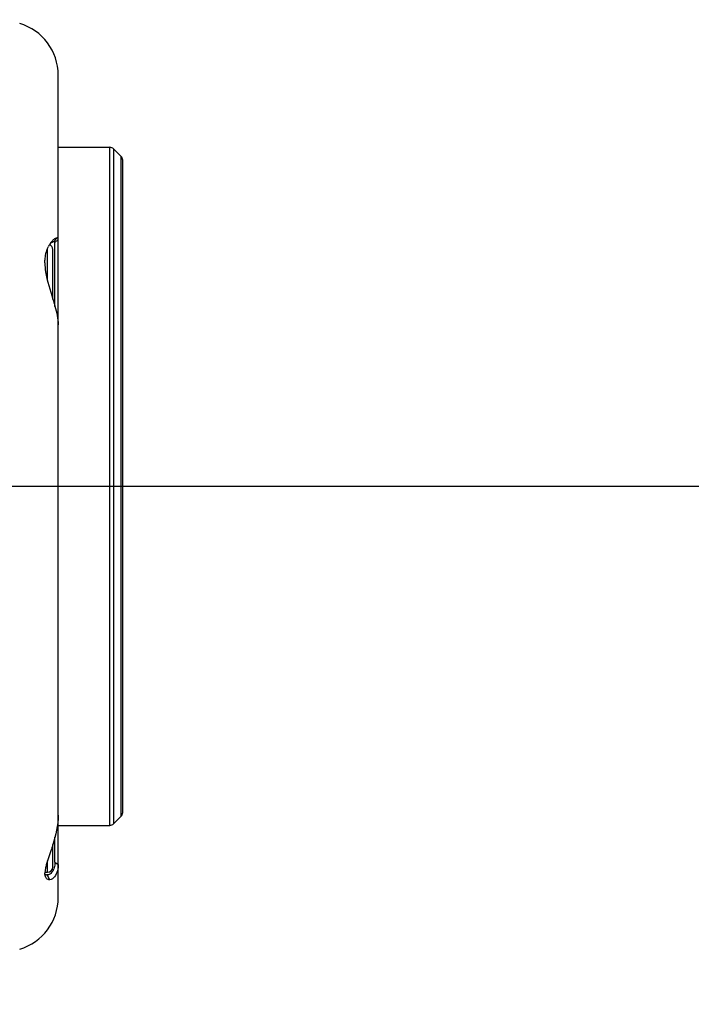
# Model space of a CAD drawing. Header units: millimetres. Extents: x 10 to 584, y 4 to 410.
# Tile 29 of 60: x 226 to 232, y 264 to 273. Entities that reach past the tile are written whole.
import ezdxf

# ---------------------------------------------------------------- set-up
doc = ezdxf.new("R2010")
doc.units = ezdxf.units.MM
doc.header["$LTSCALE"] = 32.67
doc.layers.get('0').update_dxf_attribs({"linetype": 'CONTINUOUS'})
doc.dimstyles.new('DIMSTYLE_1', dxfattribs={"dimtxt": 2.5, "dimasz": 3, "dimexe": 2, "dimexo": 1.5, "dimtad": 1, "dimlfac": 10, "dimzin": 0, "dimdsep": 46, "dimtxsty": 'Standard', "dimblk": '_FILLED', "dimblk1": '_FILLED', "dimblk2": '_FILLED', "dimcen": 0.09, "dimadec": 0, "dimazin": 0, "dimtp": 0.01, "dimtm": 0.01, "dimtfac": 1, "dimtofl": 0, "dimtmove": 0, "dimatfit": 3, "dimldrblk": '_FILLED', "dimfxl": 1, "dimtolj": 1, "dimtzin": 0, "dimarcsym": 0})

# ---------------------------------------------------------------- blocks, each defined once
blk = doc.blocks.new('_FILLED')
at = {"color": 0, "linetype": 'ByBlock'}
blk.add_solid([(0, 0), (-1, 0.1667), (-1, -0.1667)], dxfattribs=at)
blk = doc.blocks.new('*D6')
at = {"color": 7, "linetype": 'Continuous', "transparency": 16777216}
for p, q in [((240.7463, 262.5466), (240.7463, 284.9601)), ((208.6245, 269.1216), (242.7463, 269.1216)), ((240.7463, 269.1216), (240.7463, 262.5466)), ((240.7463, 255.9716), (240.7463, 262.5466)), ((208.6245, 255.9716), (242.7463, 255.9716))]:
    blk.add_line(p, q, dxfattribs=at)
at = {"color": 7, "linetype": 'Continuous', "transparency": 16777216, "xscale": 3, "yscale": 3, "zscale": 3}
for p, rotation in [((240.7463, 269.1216), 90), ((240.7463, 255.9716), 270)]:
    blk.add_blockref('_FILLED', p, dxfattribs=dict(at, rotation=rotation))
at = {"color": 7, "linetype": 'Continuous', "transparency": 16777216, "insert": (237.6213, 269.9601), "char_height": 2.5, "width": 15, "attachment_point": 1, "rotation": 90, "line_spacing_factor": 0.9}
blk.add_mtext('131.50', dxfattribs=at)
blk = doc.blocks.new('*D8')
at = {"color": 7, "linetype": 'Continuous', "transparency": 16777216}
for p, q in [((213.4916, 273.6509), (213.4916, 295.7329)), ((226.9866, 273.6509), (226.9866, 295.7329)), ((213.4916, 293.7329), (220.2391, 293.7329)), ((226.9866, 293.7329), (220.2391, 293.7329)), ((220.2391, 293.7329), (242.5287, 293.7329))]:
    blk.add_line(p, q, dxfattribs=at)
at = {"color": 7, "linetype": 'Continuous', "transparency": 16777216, "xscale": 3, "yscale": 3, "zscale": 3, "rotation": 180}
blk.add_blockref('_FILLED', (213.4916, 293.7329), dxfattribs=at)
at = {"color": 7, "linetype": 'Continuous', "transparency": 16777216, "xscale": 3, "yscale": 3, "zscale": 3}
blk.add_blockref('_FILLED', (226.9866, 293.7329), dxfattribs=at)
at = {"color": 7, "linetype": 'Continuous', "transparency": 16777216, "insert": (227.5287, 296.8579), "char_height": 2.5, "width": 15, "attachment_point": 1, "line_spacing_factor": 0.9}
blk.add_mtext('134.95', dxfattribs=at)
blk = doc.blocks.new('*D9')
at = {"color": 7, "linetype": 'Continuous', "transparency": 16777216}
for p, q in [((224.7991, 269.1216), (254.6272, 269.1216)), ((252.6272, 269.1216), (252.6272, 204.1216)), ((252.6272, 139.1216), (252.6272, 204.1216)), ((224.7991, 139.1216), (254.6272, 139.1216))]:
    blk.add_line(p, q, dxfattribs=at)
at = {"color": 7, "linetype": 'Continuous', "transparency": 16777216, "xscale": 3, "yscale": 3, "zscale": 3}
for p, rotation in [((252.6272, 269.1216), 90), ((252.6272, 139.1216), 270)]:
    blk.add_blockref('_FILLED', p, dxfattribs=dict(at, rotation=rotation))
at = {"color": 7, "linetype": 'Continuous', "transparency": 16777216, "insert": (249.5022, 204.1216), "char_height": 2.5, "width": 17.5, "attachment_point": 2, "rotation": 90, "line_spacing_factor": 0.9}
blk.add_mtext('1300.00', dxfattribs=at)

msp = doc.modelspace()

# ---------------------------------------------------------------- linework, layer by layer
at = {"color": 7, "linetype": 'Continuous'}
for p, q in [((226.3866, 265.3011), (226.3866, 272.942)), ((226.3866, 272.2716), (226.8659, 272.2716)), ((226.8659, 265.9716), (226.8659, 272.2715)), ((226.9012, 272.2569), (226.9012, 265.9862)), ((226.9719, 272.1862), (226.9012, 272.2569)), ((226.9719, 266.0569), (226.9719, 272.1862)), ((226.9866, 266.0923), (226.9866, 272.1508)), ((226.377, 271.43), (226.3475, 271.3966)), ((226.3866, 271.4149), (226.3566, 271.3856)), ((226.3566, 270.793), (226.3566, 271.3856)), ((226.2866, 271.0337), (226.2866, 271.3262)), ((226.3366, 270.8617), (226.3366, 271.3216)), ((226.9719, 266.0569), (226.9012, 265.9862)), ((226.3866, 265.9716), (226.8659, 265.9716)), ((226.3566, 265.6297), (226.3566, 265.8628)), ((226.3366, 265.5856), (226.3366, 265.7929)), ((226.2866, 265.5356), (226.2866, 265.6408)), ((226.3566, 265.6297), (226.3866, 265.6077)), ((226.2628, 265.5356), (226.2866, 265.5356)), ((226.3085, 265.4662), (226.2832, 265.5106))]:
    msp.add_line(p, q, dxfattribs=at)
for centre, radius, start, end in [((225.8866, 272.9421), 0.5, 0, 73.52944), ((226.8659, 272.2216), 0.05, 45, 90), ((226.9366, 272.1509), 0.05, 0, 45), ((226.5393, 271.228), 0.2716, 149.48962, 153.49989), ((226.5213, 271.2386), 0.2507, 145.83853, 149.48882), ((226.2866, 271.3216), 0.05, 0, 65.5032), ((226.5055, 271.2492), 0.2317, 143.77589, 145.82439), ((226.9366, 266.0923), 0.05, 315, 360), ((226.8659, 266.0216), 0.05, 270, 315), ((226.2866, 265.5856), 0.05, 270, 360), ((226.2831, 265.551), 0.0404, 263.37882, 270.03035), ((225.8866, 265.3011), 0.5, 286.47056, 360)]:
    msp.add_arc(centre, radius, start, end, dxfattribs=at)
for points, knots in [([(226.3376, 271.4084), (226.3412, 271.412), (226.3522, 271.4217), (226.3671, 271.4318), (226.377, 271.43)], [0, 0, 0, 0, 0.339789, 1, 1, 1, 1]), ([(226.3866, 271.4149), (226.3866, 271.4169), (226.3864, 271.4231), (226.3812, 271.4293), (226.377, 271.43)], [0, 0, 0, 0, 0.32147, 1, 1, 1, 1]), ([(226.2628, 271.1965), (226.2628, 271.2114), (226.2656, 271.2637), (226.2795, 271.3157), (226.2962, 271.3492)], [0, 0, 0, 0, 0.284746, 1, 1, 1, 1]), ([(226.3258, 271.3865), (226.3278, 271.3881), (226.3343, 271.3926), (226.3421, 271.3966), (226.3476, 271.3966)], [0, 0, 0, 0, 0.316366, 1, 1, 1, 1]), ([(226.2628, 271.1965), (226.2627, 271.1695), (226.2739, 271.0548), (226.3111, 270.9454), (226.3367, 270.8615)], [0, 0, 0, 0, 0.235104, 1, 1, 1, 1]), ([(226.3367, 270.8615), (226.3433, 270.8399), (226.3665, 270.7616), (226.3866, 270.6805), (226.3866, 270.6212)], [0, 0, 0, 0, 0.27599, 1, 1, 1, 1]), ([(226.3367, 265.7927), (226.3307, 265.7735), (226.3082, 265.7046), (226.2828, 265.6365), (226.2709, 265.5855)], [0, 0, 0, 0, 0.277593, 1, 1, 1, 1]), ([(226.2709, 265.5855), (226.2696, 265.5802), (226.2655, 265.5612), (226.2628, 265.5416), (226.2628, 265.5276)], [0, 0, 0, 0, 0.279231, 1, 1, 1, 1]), ([(226.3866, 265.6077), (226.3866, 265.5878), (226.3827, 265.5344), (226.3446, 265.4692), (226.3085, 265.4662)], [0, 0, 0, 0, 0.353808, 1, 1, 1, 1]), ([(226.3466, 265.5684), (226.3449, 265.5639), (226.3384, 265.5483), (226.3284, 265.5339), (226.3193, 265.5258)], [0, 0, 0, 0, 0.282656, 1, 1, 1, 1]), ([(226.3566, 265.6297), (226.3566, 265.6239), (226.3558, 265.6032), (226.3517, 265.5825), (226.3466, 265.5684)], [0, 0, 0, 0, 0.27598, 1, 1, 1, 1]), ([(226.3085, 265.4662), (226.2976, 265.4653), (226.2809, 265.4718), (226.2726, 265.4847), (226.2707, 265.4885)], [0, 0, 0, 0, 0.719281, 1, 1, 1, 1]), ([(226.2951, 265.5122), (226.2931, 265.5117), (226.2892, 265.5109), (226.2851, 265.5106), (226.2832, 265.5106)], [0, 0, 0, 0, 0.507935, 1, 1, 1, 1])]:
    msp.add_open_spline(points, degree=3, knots=knots, dxfattribs=at)
for points in [[(226.3075, 271.3694), (226.3131, 271.3756), (226.3191, 271.3815), (226.3258, 271.3865)], [(226.3186, 271.3861), (226.3244, 271.394), (226.3306, 271.4015), (226.3376, 271.4084)], [(226.3476, 271.3966), (226.3523, 271.3966), (226.3566, 271.3903), (226.3566, 271.3856)], [(226.3866, 266.0659), (226.3866, 265.9733), (226.3643, 265.881), (226.3367, 265.7927)], [(226.2648, 265.5063), (226.2634, 265.5133), (226.2628, 265.5204), (226.2628, 265.5276)], [(226.2785, 265.5109), (226.2735, 265.5114), (226.2685, 265.513), (226.2642, 265.5156)], [(226.2707, 265.4885), (226.2678, 265.494), (226.266, 265.5001), (226.2648, 265.5063)], [(226.3193, 265.5258), (226.3124, 265.5197), (226.304, 265.5146), (226.2951, 265.5122)]]:
    msp.add_open_spline(points, degree=3, dxfattribs=at)

# ---------------------------------------------------------------- dimensions: what is measured, and where the dimension line sits
dim = msp.add_linear_dim(base=(226.9866, 293.7329), p1=(213.4916, 272.1509), p2=(226.9866, 272.1509), dimstyle='DIMSTYLE_1', dxfattribs=at)
dim.commit()
dim.dimension.update_dxf_attribs({"geometry": '*D8', "text_midpoint": (235.4194, 293.7329), "dimtype": 160})
for base, p1, p2, picture, middle in [((240.7463, 269.1216), (207.1245, 255.9716), (207.1245, 269.1216), '*D6', (240.7463, 277.7726)), ((252.6272, 269.1216), (223.2991, 139.1216), (223.2991, 269.1216), '*D9', (252.6272, 204.4341))]:
    dim = msp.add_linear_dim(base=base, p1=p1, p2=p2, angle=90, dimstyle='DIMSTYLE_1', dxfattribs=at)
    dim.commit()
    dim.dimension.update_dxf_attribs({"geometry": picture, "text_midpoint": middle, "dimtype": 160})

doc.saveas('drawing.dxf')
